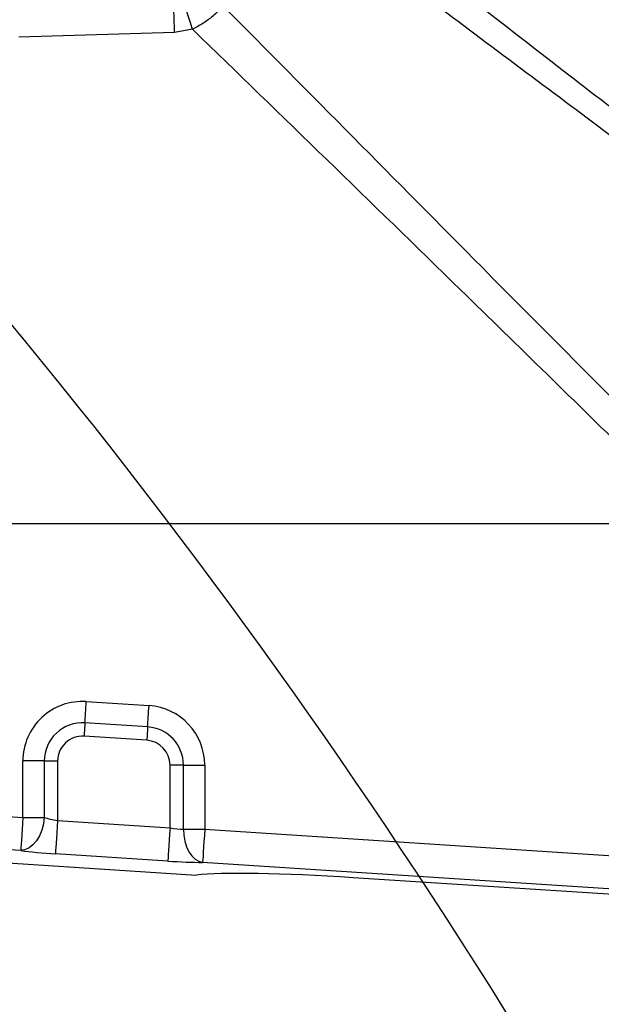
# Model space of a CAD drawing. Extents: x 0 to 8410, y 0 to 5940.
# Tile 120 of 158: x 4414 to 4553, y 3998 to 4234. Entities that reach past the tile are written whole.
import ezdxf

# ---------------------------------------------------------------- set-up
doc = ezdxf.new("R2010")
doc.units = 0
doc.header["$LTSCALE"] = 10
doc.layers.get('0').update_dxf_attribs({"linetype": 'CONTINUOUS'})
doc.styles.add('SLDTEXTSTYLE0', font='TXT', dxfattribs={"width": 0.605})
doc.dimstyles.new('SLDDIMSTYLE1', dxfattribs={"dimtxt": 50, "dimasz": 50, "dimexe": 0, "dimexo": 0.0625, "dimgap": 12.5, "dimtad": 1, "dimdec": 1, "dimrnd": 1e-09, "dimzin": 12, "dimtxsty": 'SLDTEXTSTYLE0', "dimsah": 1, "dimcen": 0.09, "dimazin": 3, "dimtfac": 1, "dimtofl": 0, "dimtmove": 0, "dimatfit": 3, "dimtolj": 1, "dimtzin": 12})
doc.dimstyles.new('SLDDIMSTYLE2', dxfattribs={"dimtxt": 50, "dimasz": 50, "dimexe": 0, "dimexo": 0.0625, "dimgap": 12.5, "dimtad": 1, "dimdec": 0, "dimrnd": 1e-09, "dimzin": 12, "dimtxsty": 'SLDTEXTSTYLE0', "dimsah": 1, "dimcen": 0.09, "dimazin": 3, "dimtfac": 1, "dimtofl": 0, "dimtmove": 0, "dimatfit": 3, "dimtolj": 1, "dimtzin": 12})

# ---------------------------------------------------------------- blocks, each defined once
blk = doc.blocks.new('_D_7')
at = {"color": 7, "linetype": 'CONTINUOUS'}
for p, q in [((4661.63, 4113.02), (3022.36, 4113.02)), ((3037.36, 2533.02), (3037.36, 4113.02)), ((4661.63, 2533.02), (3022.36, 2533.02))]:
    blk.add_line(p, q, dxfattribs=at)
for points in [[(3037.36, 4113.02), (3029.86, 4063.02), (3044.86, 4063.02)], [(3037.36, 2533.02), (3044.86, 2583.02), (3029.86, 2583.02)]]:
    blk.add_solid(points, dxfattribs=at)
at = {"color": 7, "linetype": 'CONTINUOUS', "insert": (2972.9, 3246.63), "char_height": 50, "attachment_point": 1, "rotation": 90, "style": 'SLDTEXTSTYLE0'}
blk.add_mtext('1580', dxfattribs=at)
blk = doc.blocks.new('_D_8')
at = {"color": 7, "linetype": 'CONTINUOUS'}
for p, q in [((4260.63, 4423.02), (3022.36, 4423.02)), ((3037.36, 4113.02), (3037.36, 4423.02)), ((4661.63, 4113.02), (3022.36, 4113.02))]:
    blk.add_line(p, q, dxfattribs=at)
for points in [[(3037.36, 4423.02), (3029.86, 4373.02), (3044.86, 4373.02)], [(3037.36, 4113.02), (3044.86, 4163.02), (3029.86, 4163.02)]]:
    blk.add_solid(points, dxfattribs=at)
at = {"color": 7, "linetype": 'CONTINUOUS', "insert": (2972.9, 4210.73), "char_height": 50, "attachment_point": 1, "rotation": 90, "style": 'SLDTEXTSTYLE0'}
blk.add_mtext('310', dxfattribs=at)
blk = doc.blocks.new('_D_9')
at = {"color": 7, "linetype": 'CONTINUOUS'}
for p, q in [((6136.63, 4639.08), (2746.63, 4639.08)), ((2761.63, 4639.08), (2761.63, 1533.02)), ((3861.91, 1533.02), (2746.63, 1533.02))]:
    blk.add_line(p, q, dxfattribs=at)
for points in [[(2761.63, 4639.08), (2754.13, 4589.08), (2769.13, 4589.08)], [(2761.63, 1533.02), (2769.13, 1583.02), (2754.13, 1583.02)]]:
    blk.add_solid(points, dxfattribs=at)
at = {"color": 7, "linetype": 'CONTINUOUS', "insert": (2697.18, 3009.66), "char_height": 50, "attachment_point": 1, "rotation": 90, "style": 'SLDTEXTSTYLE0'}
blk.add_mtext('3106', dxfattribs=at)
blk = doc.blocks.new('_D_12')
at = {"color": 7, "linetype": 'CONTINUOUS'}
for p, q in [((4081.63, 4133.02), (4081.63, 5288.89)), ((4681.63, 4133.02), (4681.63, 5288.89)), ((4681.63, 5273.89), (4081.63, 5273.89))]:
    blk.add_line(p, q, dxfattribs=at)
for points in [[(4081.63, 5273.89), (4131.63, 5266.39), (4131.63, 5281.39)], [(4681.63, 5273.89), (4631.63, 5281.39), (4631.63, 5266.39)]]:
    blk.add_solid(points, dxfattribs=at)
at = {"color": 7, "linetype": 'CONTINUOUS', "insert": (4324.34, 5338.34), "char_height": 50, "attachment_point": 1, "style": 'SLDTEXTSTYLE0'}
blk.add_mtext('600', dxfattribs=at)

msp = doc.modelspace()

# ---------------------------------------------------------------- linework, layer by layer
at = {"color": 8, "linetype": 'CONTINUOUS'}
for p, q in [((4450.671183, 4230.607321), (4413.37687, 4229.485561)), ((4454.969483, 4231.339981), (4450.671183, 4230.607321)), ((4429.557981, 4070.452024), (4444.557982, 4069.477608)), ((4444.226625, 4064.376642), (4429.226624, 4065.351059)), ((4444.019528, 4061.188509), (4429.019528, 4062.162926)), ((4419.492798, 4056.229164), (4414.381029, 4056.229164)), ((4414.381029, 4042.735149), (4414.381029, 4056.229164)), ((4419.492798, 4056.229164), (4419.492798, 4042.735149)), ((4419.492798, 4056.229164), (4422.687652, 4056.229164)), ((4422.687652, 4056.229164), (4422.687652, 4041.985323)), ((4221.473584, 4055.26643), (4414.381029, 4042.735149)), ((4452.775316, 4055.254747), (4449.580463, 4055.254747)), ((4449.580463, 4040.23843), (4449.580463, 4055.254747)), ((4452.775316, 4055.254747), (4457.887085, 4055.254747)), ((4452.775316, 4039.908935), (4452.775316, 4055.254747)), ((4457.887085, 4055.254747), (4457.887085, 4039.908935)), ((4413.863706, 4034.771492), (4220.956257, 4047.302772)), ((4414.381029, 4042.735149), (4419.492798, 4042.735149)), ((4422.687652, 4041.985323), (4449.580463, 4040.23843)), ((4452.775316, 4039.908935), (4457.887085, 4039.908935)), ((4457.887085, 4039.908935), (4574.648144, 4032.324125)), ((4449.063139, 4032.274534), (4422.170328, 4034.021665)), ((4570.295902, 4024.609615), (4457.369762, 4031.945278))]:
    msp.add_line(p, q, dxfattribs=at)
at = {"color": 7, "linetype": 'CONTINUOUS'}
for p, q in [((4392.427879, 4033.041527), (4455.903085, 4028.918077)), ((4568.242701, 4023.442556), (4493.412109, 4028.303434))]:
    msp.add_line(p, q, dxfattribs=at)
at = {"color": 8, "linetype": 'CONTINUOUS', "flags": 128}
for points in [[(4450.671183, 4230.607321), (4450.631606, 4231.922199), (4450.592714, 4233.214428), (4450.555192, 4234.461357), (4450.519683, 4235.641291), (4450.486811, 4236.733486), (4450.457128, 4237.719347), (4450.431185, 4238.581707), (4450.409414, 4239.305069)], [(4454.969483, 4231.339981), (4454.566063, 4232.616236), (4454.169901, 4233.869364), (4453.788133, 4235.077192), (4453.427615, 4236.217548), (4453.094857, 4237.270166), (4452.79582, 4238.216211), (4452.535914, 4239.038517), (4452.319788, 4239.722063)], [(4429.226624, 4065.351059), (4429.262387, 4065.901567), (4429.30037, 4066.486408), (4429.34029, 4067.100813), (4429.381834, 4067.74049), (4429.424705, 4068.400194), (4429.468574, 4069.075634), (4429.513114, 4069.761326), (4429.557981, 4070.452024)], [(4444.226625, 4064.376642), (4444.262387, 4064.927151), (4444.30037, 4065.511991), (4444.340291, 4066.126396), (4444.381835, 4066.766073), (4444.424706, 4067.426016), (4444.468575, 4068.101217), (4444.513114, 4068.786909), (4444.557982, 4069.477608)], [(4429.226624, 4065.351059), (4429.204272, 4065.007021), (4429.180535, 4064.641525), (4429.15559, 4064.257671), (4429.129617, 4063.857843), (4429.102825, 4063.445379), (4429.075407, 4063.023378), (4429.047572, 4062.594702), (4429.019528, 4062.162926)], [(4444.226625, 4064.376642), (4444.204273, 4064.032604), (4444.180535, 4063.667108), (4444.155591, 4063.283254), (4444.129618, 4062.883427), (4444.102826, 4062.470962), (4444.075408, 4062.048961), (4444.047572, 4061.620285), (4444.019528, 4061.188509)], [(4414.381029, 4042.735149), (4414.284291, 4041.245987), (4414.190965, 4039.809276), (4414.1043, 4038.475086), (4414.02735, 4037.290623), (4413.962813, 4036.297132), (4413.912954, 4035.529663), (4413.879531, 4035.015156), (4413.863706, 4034.771492)], [(4419.492798, 4042.735149), (4419.28375, 4041.193535), (4418.889227, 4039.710094), (4418.32416, 4038.341095), (4417.609932, 4037.138273), (4416.773545, 4036.147405), (4415.846648, 4035.405685), (4414.864319, 4034.941007), (4413.863706, 4034.771492)], [(4422.687652, 4041.985323), (4422.590913, 4040.49616), (4422.497587, 4039.05945), (4422.410922, 4037.72526), (4422.333973, 4036.540796), (4422.269436, 4035.547306), (4422.219576, 4034.779836), (4422.186153, 4034.265329), (4422.170328, 4034.021665)], [(4449.580463, 4040.23843), (4449.483724, 4038.749267), (4449.390398, 4037.312557), (4449.303733, 4035.978367), (4449.226784, 4034.793903), (4449.162247, 4033.800413), (4449.112388, 4033.032944), (4449.078964, 4032.518198), (4449.063139, 4032.274534)], [(4452.775316, 4039.908935), (4452.85617, 4038.441707), (4453.107717, 4037.024071), (4453.521432, 4035.704424), (4454.083251, 4034.52759), (4454.774143, 4033.533146), (4455.570655, 4032.754948), (4456.445756, 4032.219698), (4457.369762, 4031.945278)], [(4457.887085, 4039.908935), (4457.790347, 4038.420011), (4457.697021, 4036.983063), (4457.610356, 4035.649111), (4457.533406, 4034.464409), (4457.468869, 4033.470918), (4457.41901, 4032.703449), (4457.385587, 4032.188942), (4457.369762, 4031.945278)]]:
    msp.add_lwpolyline(points, dxfattribs=at)
at = {"color": 7, "linetype": 'CONTINUOUS'}
for centre, radius, start, end in [((5804.021524, 3538.989613), 1580, 55, 155), ((3249.66775, 3200.758591), 1507.22427, 9.86907978, 41.86907978)]:
    msp.add_arc(centre, radius, start, end, dxfattribs=at)
at = {"color": 8, "linetype": 'CONTINUOUS'}
for centre, radius, start, end in [((4428.634054, 4056.22907), 14.253029, 86.28326924, 180), ((4443.634054, 4055.254665), 14.253029, 0, 86.28326924), ((4428.634054, 4056.22907), 9.141261, 86.28326924, 180), ((4443.634054, 4055.254665), 9.141261, 0, 86.28326924), ((4428.634054, 4056.22907), 5.946405, 86.28326924, 180), ((4443.634054, 4055.254665), 5.946405, 0, 86.28326924)]:
    msp.add_arc(centre, radius, start, end, dxfattribs=at)
for centre, major_axis, ratio, start_param, end_param in [((4422.687649, 4042.896279), (4.997617, -0.872205), 0.1769762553, 4.0501058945, 4.7432658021), ((4449.580459, 4041.149313), (4.997617, -0.872205), 0.1769762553, 4.7432658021, 5.4364257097), ((4422.170322, 4034.932552), (12.999865, -0.848625), 0.0697782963, 4.0237841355, 4.7169440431), ((4449.063133, 4033.185586), (12.999865, -0.848625), 0.0697782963, 4.7169440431, 5.4101039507)]:
    msp.add_ellipse(centre, major_axis=major_axis, ratio=ratio, start_param=start_param, end_param=end_param, dxfattribs=at)
at = {"color": 7, "linetype": 'CONTINUOUS'}
msp.add_ellipse((4493.230797, 4025.512289), major_axis=(39.915869, -2.592948), ratio=0.0699268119, start_param=1.5707963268, end_param=2.7840215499, dxfattribs=at)
at = {"color": 8, "linetype": 'CONTINUOUS'}
for points, knots in [([(4486.380877, 4266.121437), (4491.685636, 4261.96507), (4511.172311, 4246.696935), (4544.403378, 4220.855772), (4572.407406, 4199.271857), (4586.141469, 4188.68642)], [0, 0, 0, 0, 0.1600905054, 0.5880817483, 1, 1, 1, 1]), ([(4583.276482, 4184.566547), (4569.352261, 4195.046766), (4541.022603, 4216.369394), (4507.261472, 4241.549718), (4487.427571, 4256.252636), (4482.077481, 4260.21867)], [0, 0, 0, 0, 0.4137858, 0.8418718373, 1, 1, 1, 1]), ([(4462.363796, 4236.867716), (4461.535183, 4236.056495), (4460.046609, 4234.599169), (4457.536898, 4232.726862), (4455.831518, 4231.80564), (4454.969483, 4231.339981)], [0, 0, 0, 0, 0.383057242, 0.6881478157, 1, 1, 1, 1]), ([(4462.363796, 4236.867716), (4482.993047, 4216.001273), (4517.168165, 4181.433213), (4551.440957, 4146.961086), (4565.02554, 4133.297493)], [0, 0, 0, 0, 0.6036336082, 1, 1, 1, 1]), ([(4560.408415, 4128.580381), (4546.644009, 4142.056412), (4511.575907, 4176.389811), (4476.361847, 4210.573538), (4454.969483, 4231.339981)], [0, 0, 0, 0, 0.3925050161, 1, 1, 1, 1])]:
    msp.add_open_spline(points, degree=3, knots=knots, dxfattribs=at)

# ---------------------------------------------------------------- dimensions: what is measured, and where the dimension line sits
at = {"color": 7, "linetype": 'CONTINUOUS'}
for base, p1, p2, angle, dimstyle, picture, middle in [((4081.634054, 5273.887961), (4681.634054, 4113.021738), (4081.634054, 4113.021738), 0, 'SLDDIMSTYLE1', '_D_12', (4381.634054, 5273.887961)), ((2761.634054, 1533.021738), (6156.634054, 4639.083327), (3881.910645, 1533.021738), 90, 'SLDDIMSTYLE2', '_D_9', (2761.634054, 3086.052532)), ((3037.357622, 4423.021738), (4681.634054, 4113.021738), (4280.634054, 4423.021738), 90, 'SLDDIMSTYLE1', '_D_8', (3037.357622, 4268.021738)), ((3037.357622, 4113.021738), (4681.634054, 2533.021738), (4681.634054, 4113.021738), 90, 'SLDDIMSTYLE1', '_D_7', (3037.357622, 3323.021738))]:
    dim = msp.add_linear_dim(base=base, p1=p1, p2=p2, angle=angle, dimstyle=dimstyle, dxfattribs=at)
    dim.commit()
    dim.dimension.update_dxf_attribs({"geometry": picture, "text_midpoint": middle, "dimtype": 160})

doc.saveas('drawing.dxf')
